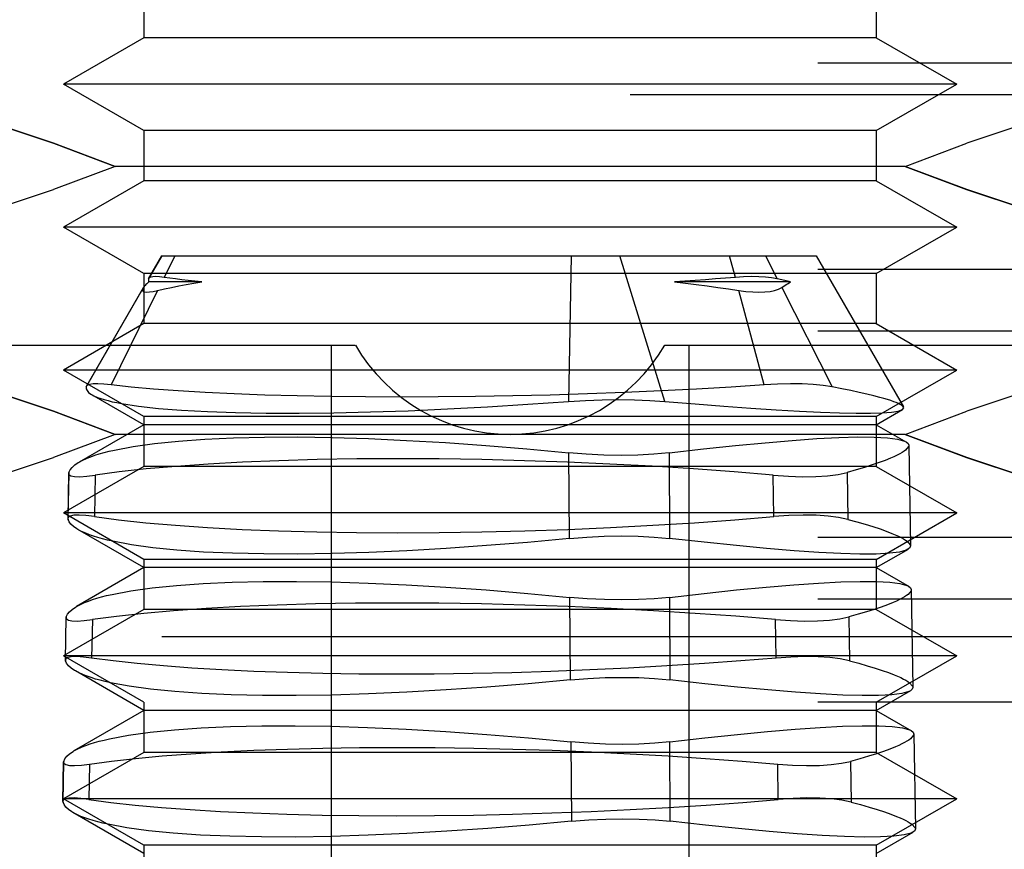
# Model space of a CAD drawing. Header units: inches. Extents: x 0 to 37.8, y 0 to 24.4.
# Tile 7 of 38: x 15.853 to 16.07, y 5.326 to 5.509. Entities that reach past the tile are written whole.
import ezdxf

# ---------------------------------------------------------------- set-up
doc = ezdxf.new("R2010")
doc.units = ezdxf.units.IN
doc.header["$LTSCALE"] = 2.077778
doc.header["$MEASUREMENT"] = 0
doc.linetypes.add('HIDDEN', pattern=[0.2, 0.1, -0.1])
doc.layers.add('DOOR_ASSEMBLY', color=7, linetype='CONTINUOUS')

msp = doc.modelspace()

# ---------------------------------------------------------------- linework, layer by layer
at = {"layer": 'DOOR_ASSEMBLY', "color": 8, "linetype": 'HIDDEN'}
for p, q in [((15.87993, 5.51619), (15.87993, 5.50515)), ((16.04135, 5.51619), (16.04135, 5.50515)), ((15.87993, 5.50515), (15.86221, 5.49492)), ((16.04135, 5.50515), (15.87993, 5.50515)), ((16.04135, 5.50515), (16.05906, 5.49492)), ((16.23623, 5.49955), (15.68505, 5.49955)), ((16.05906, 5.49492), (15.86221, 5.49492)), ((15.87993, 5.48469), (15.86221, 5.49492)), ((16.04135, 5.48469), (16.05906, 5.49492)), ((16.19489, 5.49257), (15.72639, 5.49257)), ((16.07483, 5.48645), (16.06126, 5.48193)), ((15.87993, 5.48469), (15.87993, 5.47365)), ((16.04135, 5.48469), (15.87993, 5.48469)), ((16.04135, 5.48469), (16.04135, 5.47365)), ((16.04769, 5.47682), (16.06127, 5.48194)), ((15.87359, 5.47682), (15.86001, 5.4717)), ((16.04769, 5.47682), (15.87359, 5.47682)), ((15.87993, 5.47365), (15.86221, 5.46342)), ((16.04135, 5.47365), (15.87993, 5.47365)), ((16.04135, 5.47365), (16.05906, 5.46342)), ((15.84645, 5.46719), (15.86002, 5.4717)), ((16.05906, 5.46342), (15.86221, 5.46342)), ((15.87993, 5.4532), (15.86221, 5.46342)), ((16.04135, 5.4532), (16.05906, 5.46342)), ((15.88099, 5.45205), (15.88392, 5.45713)), ((15.8839, 5.45713), (15.88103, 5.45216)), ((15.88391, 5.45713), (16.02807, 5.45713)), ((15.88674, 5.45713), (15.8844, 5.45236)), ((15.97409, 5.45713), (15.97355, 5.42502)), ((15.99475, 5.42502), (15.98483, 5.45713)), ((16.01029, 5.45236), (16.00901, 5.45713)), ((16.01693, 5.45713), (16.01951, 5.45205)), ((16.02807, 5.45713), (16.04732, 5.4238)), ((16.23623, 5.45409), (15.68505, 5.45409)), ((15.87993, 5.4532), (15.87993, 5.44216)), ((16.04135, 5.4532), (15.87993, 5.4532)), ((16.04135, 5.4532), (16.04135, 5.44216)), ((15.88103, 5.45215), (15.88099, 5.45205)), ((15.89269, 5.45139), (15.88101, 5.45139)), ((16.02241, 5.45139), (15.99686, 5.45139)), ((16.02051, 5.45183), (16.01951, 5.45205)), ((16.02148, 5.45161), (16.02051, 5.45183)), ((16.02241, 5.45139), (16.02148, 5.45161)), ((15.86725, 5.42824), (15.87986, 5.4501)), ((15.87972, 5.44989), (15.86731, 5.42839)), ((15.88297, 5.44947), (15.87275, 5.42867)), ((15.87986, 5.4501), (15.87973, 5.44989)), ((16.01664, 5.42867), (16.01106, 5.44947)), ((16.0205, 5.4501), (16.03161, 5.42824)), ((15.87993, 5.44216), (15.86221, 5.43193)), ((16.04135, 5.44216), (15.87993, 5.44216)), ((16.04135, 5.44216), (16.05906, 5.43193)), ((16.23623, 5.44049), (15.68505, 5.44049)), ((15.72291, 5.43745), (15.92654, 5.43745)), ((15.92127, 5.26028), (15.92127, 5.43745)), ((15.99473, 5.43745), (16.19836, 5.43745)), ((16.00001, 5.43745), (16.00001, 5.26028)), ((16.05906, 5.43193), (15.86221, 5.43193)), ((15.87993, 5.4217), (15.86221, 5.43193)), ((16.04135, 5.4217), (16.05906, 5.43193)), ((15.86731, 5.42839), (15.86725, 5.42824)), ((15.87993, 5.41989), (15.86851, 5.42649)), ((16.07483, 5.4274), (16.06126, 5.42288)), ((16.04135, 5.41989), (16.04715, 5.42324)), ((16.04769, 5.41776), (16.06127, 5.42289)), ((15.87993, 5.4217), (15.87993, 5.41066)), ((16.04135, 5.4217), (15.87993, 5.4217)), ((16.04135, 5.4217), (16.04135, 5.41066)), ((15.87359, 5.41776), (15.86001, 5.41264)), ((15.87993, 5.41989), (15.86567, 5.41166)), ((16.04769, 5.41776), (15.87359, 5.41776)), ((16.04135, 5.41989), (15.87993, 5.41989)), ((16.04135, 5.41989), (16.048, 5.41605)), ((15.97371, 5.39481), (15.97357, 5.41368)), ((15.99571, 5.41368), (15.99575, 5.39481)), ((16.04849, 5.4153), (16.04887, 5.39321)), ((15.84645, 5.40813), (15.86002, 5.41265)), ((15.87993, 5.41066), (15.86221, 5.40043)), ((15.86338, 5.40918), (15.8632, 5.39921)), ((15.86323, 5.39903), (15.86342, 5.40938)), ((15.86342, 5.40938), (15.86338, 5.40918)), ((16.04135, 5.41066), (15.87993, 5.41066)), ((16.03494, 5.40938), (16.03506, 5.39903)), ((16.04135, 5.41066), (16.05906, 5.40043)), ((15.86921, 5.40877), (15.86904, 5.39962)), ((16.01878, 5.39962), (16.01864, 5.40877)), ((16.05906, 5.40043), (15.86221, 5.40043)), ((15.87993, 5.3902), (15.86221, 5.40043)), ((16.04135, 5.3902), (16.05906, 5.40043)), ((15.8632, 5.39921), (15.86323, 5.39903)), ((15.87993, 5.3884), (15.8654, 5.39679)), ((16.23623, 5.39503), (15.68505, 5.39503)), ((16.04135, 5.3884), (16.04841, 5.39248)), ((15.87993, 5.3902), (15.87993, 5.37917)), ((16.04135, 5.3902), (15.87993, 5.3902)), ((16.04135, 5.3902), (16.04135, 5.37917)), ((15.87993, 5.3884), (15.8651, 5.37984)), ((16.04135, 5.3884), (15.87993, 5.3884)), ((16.04135, 5.3884), (16.04856, 5.38423)), ((16.04904, 5.38349), (16.04942, 5.36202)), ((16.23623, 5.38144), (15.68505, 5.38144)), ((15.97395, 5.36365), (15.97381, 5.38184)), ((15.99579, 5.38184), (15.99583, 5.36365)), ((15.87993, 5.37917), (15.86221, 5.36894)), ((16.04135, 5.37917), (15.87993, 5.37917)), ((16.04135, 5.37917), (16.05906, 5.36894)), ((15.86265, 5.36801), (15.86282, 5.3774)), ((15.86268, 5.36787), (15.86285, 5.37753)), ((15.86285, 5.37753), (15.86282, 5.37735)), ((15.8686, 5.37693), (15.86844, 5.36846)), ((16.01925, 5.36846), (16.01912, 5.37693)), ((16.03531, 5.37753), (16.03542, 5.36787)), ((16.09167, 5.37312), (15.8296, 5.37312)), ((16.05906, 5.36894), (15.86221, 5.36894)), ((15.87993, 5.35871), (15.86221, 5.36894)), ((15.86265, 5.36805), (15.86268, 5.36787)), ((16.04135, 5.35871), (16.05906, 5.36894)), ((15.87993, 5.3569), (15.86485, 5.36561)), ((16.04135, 5.3569), (16.04896, 5.3613)), ((16.23623, 5.35871), (15.68505, 5.35871)), ((15.87993, 5.35871), (15.87993, 5.34767)), ((16.04135, 5.35871), (16.04135, 5.34767)), ((15.87993, 5.3569), (15.86453, 5.34801)), ((16.04135, 5.3569), (15.87993, 5.3569)), ((16.04135, 5.3569), (16.04912, 5.35242)), ((16.0496, 5.35167), (16.04996, 5.33084)), ((15.97405, 5.35001), (15.97418, 5.33249)), ((15.99591, 5.33249), (15.99586, 5.35001)), ((15.87993, 5.34767), (15.86221, 5.33744)), ((16.04135, 5.34767), (15.87993, 5.34767)), ((16.04135, 5.34767), (16.05906, 5.33744)), ((15.8621, 5.33684), (15.86226, 5.34556)), ((15.86213, 5.33671), (15.86229, 5.34569)), ((15.86229, 5.34569), (15.86226, 5.34552)), ((15.86799, 5.3451), (15.86785, 5.33729)), ((16.01973, 5.33729), (16.01961, 5.3451)), ((16.03567, 5.34569), (16.03577, 5.33671)), ((15.86211, 5.33688), (15.86213, 5.33671)), ((16.05906, 5.33744), (15.86221, 5.33744)), ((15.87993, 5.32721), (15.86221, 5.33744)), ((16.04135, 5.32721), (16.05906, 5.33744)), ((15.87993, 5.32541), (15.86429, 5.33444)), ((16.04135, 5.32541), (16.0495, 5.33011)), ((15.87993, 5.32721), (15.87993, 5.31617)), ((16.04135, 5.32721), (15.87993, 5.32721)), ((16.04135, 5.32721), (16.04135, 5.31617))]:
    msp.add_line(p, q, dxfattribs=at)
for points in [[(15.76577, 5.49955), (15.77914, 5.49917), (15.79253, 5.49805), (15.80595, 5.4962), (15.8194, 5.49363), (15.83291, 5.49037), (15.84645, 5.48645), (15.86001, 5.48194), (15.87359, 5.47682)], [(15.87359, 5.47682), (15.86002, 5.48193), (15.84648, 5.48644), (15.83297, 5.49035), (15.81948, 5.49361), (15.80603, 5.49618), (15.7926, 5.49804), (15.77918, 5.49916), (15.76577, 5.49955)], [(16.15551, 5.45409), (16.14214, 5.45447), (16.12874, 5.45558), (16.11532, 5.45744), (16.10187, 5.46), (16.08837, 5.46327), (16.07483, 5.46719), (16.06127, 5.4717), (16.04769, 5.47682)], [(16.04769, 5.47682), (16.06125, 5.4717), (16.07479, 5.4672), (16.08831, 5.46329), (16.1018, 5.46003), (16.11525, 5.45746), (16.12867, 5.4556), (16.1421, 5.45448), (16.15551, 5.45409)], [(15.8844, 5.45236), (15.88342, 5.45248), (15.8826, 5.45253), (15.88195, 5.45251), (15.88146, 5.45243), (15.88114, 5.45227), (15.88103, 5.45215)], [(16.01951, 5.45205), (16.01828, 5.45227), (16.01692, 5.45243), (16.01543, 5.45251), (16.01382, 5.45253), (16.0121, 5.45248), (16.01029, 5.45236)], [(15.88101, 5.45139), (15.8808, 5.45118), (15.88059, 5.45096), (15.8804, 5.45075), (15.88021, 5.45053), (15.88003, 5.45032), (15.87986, 5.4501)], [(15.88099, 5.45205), (15.88097, 5.45194), (15.88096, 5.45183), (15.88096, 5.45172), (15.88096, 5.45161), (15.88098, 5.4515), (15.88101, 5.45139)], [(15.88297, 5.44947), (15.88448, 5.44981), (15.88604, 5.45014), (15.88764, 5.45047), (15.88928, 5.45078), (15.89097, 5.45109), (15.89269, 5.45139)], [(15.89269, 5.45139), (15.89117, 5.45154), (15.88971, 5.4517), (15.8883, 5.45185), (15.88694, 5.45202), (15.88564, 5.45219), (15.8844, 5.45236)], [(16.01029, 5.45236), (16.00812, 5.45219), (16.00593, 5.45202), (16.0037, 5.45185), (16.00145, 5.4517), (15.99917, 5.45154), (15.99686, 5.45139)], [(15.99686, 5.45139), (15.99927, 5.45109), (16.00166, 5.45078), (16.00404, 5.45047), (16.0064, 5.45014), (16.00874, 5.44981), (16.01106, 5.44947)], [(16.0205, 5.4501), (16.02084, 5.45032), (16.02118, 5.45053), (16.0215, 5.45075), (16.02181, 5.45096), (16.02212, 5.45118), (16.02241, 5.45139)], [(15.87973, 5.44989), (15.87965, 5.44974), (15.87962, 5.44947), (15.87976, 5.44927), (15.88008, 5.44915), (15.88056, 5.44911), (15.88121, 5.44915), (15.88202, 5.44927), (15.88297, 5.44947)], [(16.01106, 5.44947), (16.01263, 5.44927), (16.0141, 5.44915), (16.01549, 5.44911), (16.01676, 5.44915), (16.01792, 5.44927), (16.01893, 5.44947), (16.01979, 5.44974), (16.0205, 5.4501)], [(15.76577, 5.44049), (15.77914, 5.44011), (15.79253, 5.439), (15.80595, 5.43714), (15.8194, 5.43458), (15.83291, 5.43131), (15.84645, 5.4274), (15.86001, 5.42289), (15.87359, 5.41776)], [(15.87359, 5.41776), (15.86002, 5.42288), (15.84648, 5.42738), (15.83297, 5.43129), (15.81948, 5.43455), (15.80603, 5.43712), (15.7926, 5.43898), (15.77918, 5.4401), (15.76577, 5.44049)], [(15.87275, 5.42867), (15.87115, 5.42884), (15.86981, 5.42891), (15.86874, 5.42889), (15.86796, 5.42877), (15.86746, 5.42855), (15.86731, 5.42839)], [(16.01664, 5.42867), (16.00933, 5.42819), (16.00174, 5.42775), (15.9939, 5.42735), (15.98587, 5.427), (15.97772, 5.42669), (15.96949, 5.42643), (15.96123, 5.42623), (15.95299, 5.42609), (15.94479, 5.426), (15.9367, 5.42597), (15.92881, 5.426), (15.92113, 5.42609), (15.91371, 5.42623), (15.9066, 5.42643), (15.89985, 5.42668), (15.89348, 5.42698), (15.88753, 5.42734), (15.88207, 5.42774), (15.87714, 5.42818), (15.87275, 5.42867)], [(16.03161, 5.42824), (16.02965, 5.42855), (16.02745, 5.42877), (16.02502, 5.42889), (16.0224, 5.42891), (16.0196, 5.42884), (16.01664, 5.42867)], [(15.86725, 5.42824), (15.86726, 5.42782), (15.86743, 5.42741), (15.86777, 5.42702), (15.86827, 5.42663), (15.86852, 5.42648)], [(15.86852, 5.42648), (15.86894, 5.42626), (15.86976, 5.4259)], [(16.04215, 5.4259), (16.04077, 5.42626), (16.03924, 5.42663), (16.03755, 5.42702), (16.03572, 5.42741), (16.03374, 5.42782), (16.03161, 5.42824)], [(15.86976, 5.4259), (15.87045, 5.42566), (15.87121, 5.42542), (15.87205, 5.42519), (15.87297, 5.42496), (15.87397, 5.42475), (15.87504, 5.42454)], [(15.87504, 5.42454), (15.87877, 5.42396), (15.88319, 5.42347), (15.88826, 5.42307), (15.89393, 5.42276), (15.90015, 5.42254), (15.90689, 5.42243), (15.91415, 5.42242), (15.92184, 5.4225), (15.92986, 5.42269), (15.93819, 5.42297), (15.94682, 5.42335), (15.95566, 5.42383), (15.96459, 5.42438), (15.97355, 5.42502)], [(15.97355, 5.42502), (15.97725, 5.42525), (15.98091, 5.42539), (15.98452, 5.42544), (15.98805, 5.42539), (15.99147, 5.42525), (15.99475, 5.42502)], [(15.99475, 5.42502), (16.00141, 5.42445), (16.00774, 5.42396), (16.0137, 5.42352), (16.01926, 5.42316), (16.02439, 5.42286), (16.02906, 5.42263), (16.03323, 5.42249), (16.03691, 5.42242), (16.04006, 5.42242), (16.04267, 5.4225), (16.04471, 5.42266), (16.04618, 5.4229), (16.04709, 5.42321)], [(16.04623, 5.42454), (16.04575, 5.42475), (16.04519, 5.42496), (16.04455, 5.42519), (16.04383, 5.42542), (16.04303, 5.42566), (16.04215, 5.4259)], [(16.04733, 5.42378), (16.0471, 5.42403), (16.04623, 5.42454)], [(16.04709, 5.42321), (16.04739, 5.42358), (16.04733, 5.42378)], [(16.15551, 5.39503), (16.14214, 5.39541), (16.12874, 5.39653), (16.11532, 5.39838), (16.10187, 5.40095), (16.08837, 5.40421), (16.07483, 5.40813), (16.06127, 5.41264), (16.04769, 5.41776)], [(16.04769, 5.41776), (16.06125, 5.41265), (16.07479, 5.40814), (16.08831, 5.40424), (16.1018, 5.40097), (16.11525, 5.3984), (16.12867, 5.39654), (16.1421, 5.39542), (16.15551, 5.39503)], [(15.87347, 5.41431), (15.87758, 5.41509), (15.88228, 5.41575), (15.88756, 5.41629), (15.89339, 5.41671), (15.89972, 5.417), (15.90653, 5.41716), (15.91378, 5.41718), (15.92144, 5.41706), (15.92946, 5.41682), (15.93779, 5.41644), (15.94642, 5.41593), (15.9553, 5.41529), (15.96436, 5.41454), (15.97357, 5.41368)], [(15.99571, 5.41368), (16.00326, 5.41455), (16.01031, 5.41529), (16.01684, 5.41592), (16.02282, 5.41643), (16.02824, 5.41681), (16.03307, 5.41706), (16.0373, 5.41718), (16.04088, 5.41716), (16.04378, 5.417), (16.04599, 5.41671), (16.04753, 5.41629), (16.04791, 5.41611)], [(16.04791, 5.41611), (16.04834, 5.41575), (16.04848, 5.41535)], [(15.86742, 5.41251), (15.86825, 5.41283), (15.86915, 5.41315), (15.87013, 5.41345), (15.87117, 5.41375), (15.87229, 5.41403), (15.87347, 5.41431)], [(15.99571, 5.41368), (15.99233, 5.41336), (15.98879, 5.41317), (15.98509, 5.41311), (15.9813, 5.41317), (15.97744, 5.41336), (15.97357, 5.41368)], [(16.04781, 5.41431), (16.04745, 5.41403), (16.04701, 5.41375), (16.0465, 5.41345), (16.04591, 5.41315), (16.04524, 5.41283), (16.0445, 5.41251)], [(16.04848, 5.41535), (16.04843, 5.41508), (16.04781, 5.41431)], [(15.86342, 5.40938), (15.86368, 5.40994), (15.86411, 5.41048), (15.8647, 5.41102), (15.86545, 5.41153), (15.86567, 5.41166)], [(15.86567, 5.41166), (15.86636, 5.41203), (15.86742, 5.41251)], [(16.01864, 5.40877), (16.00999, 5.40949), (16.00108, 5.41014), (15.99195, 5.41072), (15.98266, 5.41121), (15.97327, 5.41163), (15.96383, 5.41196), (15.95439, 5.4122), (15.94503, 5.41234), (15.93583, 5.41239), (15.92685, 5.41234), (15.91811, 5.4122), (15.9097, 5.41196), (15.9017, 5.41163), (15.89414, 5.41121), (15.88703, 5.41071), (15.88046, 5.41013), (15.87452, 5.40948), (15.86921, 5.40877)], [(16.0445, 5.41251), (16.0433, 5.41203), (16.04194, 5.41153), (16.04042, 5.41102), (16.03875, 5.41048), (16.03692, 5.40994), (16.03494, 5.40938)], [(15.86338, 5.40918), (15.86344, 5.40894), (15.86386, 5.40863), (15.86465, 5.40846), (15.86582, 5.40843), (15.86734, 5.40853), (15.86921, 5.40877)], [(16.01864, 5.40877), (16.02197, 5.40853), (16.02509, 5.40843), (16.02799, 5.40846), (16.03061, 5.40863), (16.03293, 5.40894), (16.03494, 5.40938)], [(15.86904, 5.39962), (15.86718, 5.39985), (15.86567, 5.39995), (15.8645, 5.39992), (15.8637, 5.39976), (15.86328, 5.39946), (15.8632, 5.39921)], [(15.86541, 5.39678), (15.86519, 5.39691), (15.86446, 5.39742), (15.86388, 5.39794), (15.86348, 5.39848), (15.86323, 5.39903)], [(15.86904, 5.39962), (15.87439, 5.39891), (15.88036, 5.39827), (15.88691, 5.39771), (15.89399, 5.39722), (15.90157, 5.39681), (15.90959, 5.39649), (15.91803, 5.39626), (15.92679, 5.39612), (15.93581, 5.39607), (15.94503, 5.39611), (15.95442, 5.39626), (15.96389, 5.39649), (15.97335, 5.39681), (15.98277, 5.39722), (15.99212, 5.39772), (16.0013, 5.39829), (16.01019, 5.39892), (16.01878, 5.39962)], [(16.03506, 5.39903), (16.03304, 5.39946), (16.03072, 5.39976), (16.0281, 5.39992), (16.02521, 5.39995), (16.0221, 5.39985), (16.01878, 5.39962)], [(16.03506, 5.39903), (16.03706, 5.39848), (16.03891, 5.39794), (16.04061, 5.39742), (16.04216, 5.39691), (16.04354, 5.39642), (16.04477, 5.39594)], [(15.86714, 5.39595), (15.86609, 5.39642), (15.86541, 5.39678)], [(15.87313, 5.39419), (15.87195, 5.39446), (15.87085, 5.39474), (15.86982, 5.39502), (15.86885, 5.39532), (15.86796, 5.39563), (15.86714, 5.39595)], [(15.97371, 5.39481), (15.96449, 5.39396), (15.95543, 5.39323), (15.94656, 5.39261), (15.93792, 5.39212), (15.92954, 5.39174), (15.92146, 5.39149), (15.91371, 5.39138), (15.90636, 5.3914), (15.8995, 5.39155), (15.89312, 5.39183), (15.88723, 5.39224), (15.88191, 5.39278), (15.87721, 5.39343), (15.87313, 5.39419)], [(15.97371, 5.39481), (15.97757, 5.39513), (15.9814, 5.39531), (15.98518, 5.39537), (15.98885, 5.39531), (15.99239, 5.39513), (15.99575, 5.39481)], [(16.04832, 5.39242), (16.04794, 5.39224), (16.04643, 5.39183), (16.04422, 5.39155), (16.04132, 5.39139), (16.03775, 5.39138), (16.03353, 5.39149), (16.02868, 5.39173), (16.02322, 5.3921), (16.01717, 5.39261), (16.01055, 5.39323), (16.0034, 5.39397), (15.99575, 5.39481)], [(16.04477, 5.39594), (16.04553, 5.39563), (16.04621, 5.39532), (16.04681, 5.39502), (16.04734, 5.39473), (16.04778, 5.39446), (16.04815, 5.39419)], [(16.04815, 5.39419), (16.04881, 5.39342), (16.04886, 5.39316)], [(16.04886, 5.39316), (16.04873, 5.39277), (16.04832, 5.39242)], [(15.87293, 5.38249), (15.87706, 5.38327), (15.8818, 5.38394), (15.88712, 5.38448), (15.89298, 5.38489), (15.89937, 5.38518), (15.90623, 5.38534), (15.91355, 5.38536), (15.92127, 5.38524), (15.92935, 5.38499), (15.93775, 5.38461), (15.94645, 5.3841), (15.9554, 5.38346), (15.96453, 5.38271), (15.97381, 5.38184)], [(15.99579, 5.38184), (16.00341, 5.38271), (16.01052, 5.38346), (16.01711, 5.38409), (16.02315, 5.3846), (16.02862, 5.38499), (16.0335, 5.38524), (16.03776, 5.38536), (16.04138, 5.38534), (16.0443, 5.38519), (16.04654, 5.3849), (16.04808, 5.38448), (16.04847, 5.38429)], [(16.04904, 5.38354), (16.04899, 5.38327), (16.04835, 5.38249)], [(16.04847, 5.38429), (16.0489, 5.38393), (16.04904, 5.38354)], [(15.86688, 5.3807), (15.86771, 5.38102), (15.86861, 5.38133), (15.86959, 5.38164), (15.87063, 5.38193), (15.87174, 5.38221), (15.87293, 5.38249)], [(15.99579, 5.38184), (15.99243, 5.38153), (15.98891, 5.38134), (15.98525, 5.38127), (15.98148, 5.38134), (15.97766, 5.38153), (15.97381, 5.38184)], [(16.04835, 5.38249), (16.04799, 5.38221), (16.04755, 5.38193), (16.04704, 5.38164), (16.04645, 5.38133), (16.04578, 5.38102), (16.04503, 5.3807)], [(15.86285, 5.37753), (15.86311, 5.3781), (15.86354, 5.37865), (15.86413, 5.37919), (15.86489, 5.37971), (15.86511, 5.37984)], [(15.86511, 5.37984), (15.86581, 5.38021), (15.86688, 5.3807)], [(16.01912, 5.37693), (16.01042, 5.37766), (16.00144, 5.37831), (15.99225, 5.37889), (15.98289, 5.37939), (15.97342, 5.37981), (15.9639, 5.38014), (15.95438, 5.38038), (15.94494, 5.38052), (15.93567, 5.38057), (15.92661, 5.38053), (15.9178, 5.38038), (15.90933, 5.38014), (15.90127, 5.37981), (15.89365, 5.37939), (15.8865, 5.37888), (15.8799, 5.3783), (15.87393, 5.37765), (15.8686, 5.37693)], [(16.04503, 5.3807), (16.04382, 5.38021), (16.04243, 5.37971), (16.04089, 5.37919), (16.03919, 5.37865), (16.03733, 5.3781), (16.03531, 5.37753)], [(15.86282, 5.37735), (15.86289, 5.3771), (15.8633, 5.3768), (15.86409, 5.37663), (15.86525, 5.3766), (15.86676, 5.3767), (15.8686, 5.37693)], [(16.01912, 5.37693), (16.02243, 5.3767), (16.02553, 5.3766), (16.0284, 5.37663), (16.031, 5.3768), (16.03331, 5.3771), (16.03531, 5.37753)], [(15.86844, 5.36846), (15.86661, 5.36869), (15.86511, 5.36879), (15.86395, 5.36875), (15.86316, 5.36859), (15.86273, 5.3683), (15.86265, 5.36805)], [(15.86485, 5.36561), (15.86464, 5.36573), (15.8639, 5.36624), (15.86332, 5.36677), (15.86292, 5.36731), (15.86268, 5.36787)], [(16.01925, 5.36846), (16.0115, 5.36782), (16.00347, 5.36724), (15.9952, 5.36671), (15.98676, 5.36624), (15.97822, 5.36583), (15.96961, 5.36549), (15.96101, 5.36523), (15.95244, 5.36504), (15.9439, 5.36493), (15.93549, 5.36489), (15.92731, 5.36493), (15.91935, 5.36504), (15.91161, 5.36524), (15.90418, 5.3655), (15.89714, 5.36584), (15.8905, 5.36624), (15.88427, 5.36671), (15.8785, 5.36724), (15.87321, 5.36782), (15.86844, 5.36846)], [(16.03542, 5.36787), (16.03341, 5.3683), (16.0311, 5.36859), (16.0285, 5.36875), (16.02563, 5.36879), (16.02254, 5.36869), (16.01925, 5.36846)], [(16.03542, 5.36787), (16.03746, 5.36732), (16.03934, 5.36677), (16.04107, 5.36624), (16.04264, 5.36573), (16.04405, 5.36524), (16.0453, 5.36476)], [(15.86661, 5.36476), (15.86555, 5.36524), (15.86485, 5.36561)], [(15.87259, 5.36301), (15.87142, 5.36328), (15.87032, 5.36356), (15.86929, 5.36384), (15.86833, 5.36414), (15.86743, 5.36444), (15.86661, 5.36476)], [(15.97395, 5.36365), (15.96466, 5.3628), (15.95553, 5.36206), (15.94659, 5.36144), (15.93788, 5.36094), (15.92943, 5.36056), (15.92128, 5.36031), (15.91347, 5.3602), (15.90607, 5.36021), (15.89915, 5.36037), (15.89272, 5.36065), (15.88679, 5.36106), (15.88143, 5.3616), (15.8767, 5.36225), (15.87259, 5.36301)], [(15.97395, 5.36365), (15.97778, 5.36396), (15.98158, 5.36415), (15.98533, 5.36421), (15.98898, 5.36415), (15.99249, 5.36396), (15.99583, 5.36365)], [(16.04886, 5.36124), (16.04848, 5.36106), (16.04696, 5.36065), (16.04473, 5.36037), (16.04181, 5.36021), (16.03821, 5.36019), (16.03395, 5.36031), (16.02905, 5.36055), (16.02355, 5.36093), (16.01744, 5.36143), (16.01076, 5.36206), (16.00355, 5.3628), (15.99583, 5.36365)], [(16.0453, 5.36476), (16.04605, 5.36444), (16.04673, 5.36414), (16.04734, 5.36384), (16.04786, 5.36355), (16.04831, 5.36328), (16.04868, 5.36301)], [(16.04868, 5.36301), (16.04935, 5.36224), (16.04941, 5.36197)], [(16.04941, 5.36197), (16.04928, 5.36159), (16.04886, 5.36124)], [(15.87238, 5.35066), (15.87654, 5.35145), (15.88131, 5.35212), (15.88667, 5.35266), (15.89258, 5.35308), (15.89901, 5.35337), (15.90593, 5.35353), (15.91331, 5.35354), (15.9211, 5.35343), (15.92924, 5.35317), (15.93771, 5.35279), (15.94648, 5.35227), (15.9555, 5.35163), (15.9647, 5.35088), (15.97405, 5.35001)], [(15.99586, 5.35001), (16.00355, 5.35088), (16.01074, 5.35163), (16.01739, 5.35227), (16.02348, 5.35278), (16.029, 5.35317), (16.03392, 5.35342), (16.03823, 5.35354), (16.04187, 5.35352), (16.04482, 5.35337), (16.04708, 5.35308), (16.04863, 5.35266), (16.04903, 5.35247)], [(15.86635, 5.34889), (15.86718, 5.34921), (15.86808, 5.34952), (15.86905, 5.34982), (15.87009, 5.35011), (15.8712, 5.35039), (15.87238, 5.35066)], [(16.04889, 5.35066), (16.04853, 5.35039), (16.04809, 5.35011), (16.04757, 5.34982), (16.04698, 5.34952), (16.04631, 5.34921), (16.04557, 5.34889)], [(16.04959, 5.35172), (16.04954, 5.35145), (16.04889, 5.35066)], [(16.04903, 5.35247), (16.04946, 5.35211), (16.04959, 5.35172)], [(15.86454, 5.34802), (15.86525, 5.3484), (15.86635, 5.34889)], [(15.86799, 5.3451), (15.87278, 5.34575), (15.87811, 5.34635), (15.88396, 5.34689), (15.89027, 5.34737), (15.89701, 5.34779), (15.90414, 5.34813), (15.91159, 5.3484), (15.91936, 5.3486), (15.92743, 5.34872), (15.93571, 5.34876), (15.94412, 5.34871), (15.95264, 5.3486), (15.96128, 5.3484), (15.96995, 5.34813), (15.97855, 5.34778), (15.98707, 5.34737), (15.99548, 5.34689), (16.00374, 5.34635), (16.0118, 5.34575), (16.01961, 5.3451)], [(15.99586, 5.35001), (15.99253, 5.34969), (15.98904, 5.34951), (15.9854, 5.34944), (15.98166, 5.34951), (15.97787, 5.34969), (15.97405, 5.35001)], [(16.04557, 5.34889), (16.04433, 5.3484), (16.04293, 5.34789), (16.04136, 5.34737), (16.03963, 5.34682), (16.03773, 5.34627), (16.03567, 5.34569)], [(15.86229, 5.34569), (15.86254, 5.34627), (15.86297, 5.34682), (15.86356, 5.34737), (15.86433, 5.34789), (15.86454, 5.34802)], [(15.86226, 5.34552), (15.86233, 5.34526), (15.86274, 5.34497), (15.86353, 5.3448), (15.86468, 5.34477), (15.86617, 5.34487), (15.86799, 5.3451)], [(16.01961, 5.3451), (16.02288, 5.34487), (16.02596, 5.34477), (16.0288, 5.3448), (16.03139, 5.34497), (16.03369, 5.34526), (16.03567, 5.34569)], [(15.86785, 5.33729), (15.86603, 5.33752), (15.86455, 5.33762), (15.8634, 5.33759), (15.86261, 5.33742), (15.86219, 5.33713), (15.86211, 5.33688)], [(16.03577, 5.33671), (16.03378, 5.33713), (16.03148, 5.33742), (16.0289, 5.33759), (16.02606, 5.33762), (16.02299, 5.33752), (16.01973, 5.33729)], [(15.8643, 5.33443), (15.86409, 5.33455), (15.86334, 5.33507), (15.86276, 5.3356), (15.86236, 5.33615), (15.86213, 5.33671)], [(15.86785, 5.33729), (15.87268, 5.33664), (15.87802, 5.33606), (15.88386, 5.33552), (15.89015, 5.33505), (15.89686, 5.33465), (15.90397, 5.33432), (15.91146, 5.33405), (15.91926, 5.33386), (15.92728, 5.33374), (15.93552, 5.3337), (15.94399, 5.33374), (15.95258, 5.33386), (15.9612, 5.33405), (15.96985, 5.33432), (15.97849, 5.33466), (15.98708, 5.33506), (15.99555, 5.33553), (16.00386, 5.33607), (16.01193, 5.33665), (16.01973, 5.33729)], [(16.03577, 5.33671), (16.03785, 5.33615), (16.03977, 5.3356), (16.04153, 5.33507), (16.04312, 5.33455), (16.04456, 5.33405), (16.04582, 5.33357)], [(15.86609, 5.33357), (15.86501, 5.33405), (15.8643, 5.33443)], [(15.87206, 5.33184), (15.87089, 5.3321), (15.86979, 5.33237), (15.86876, 5.33266), (15.8678, 5.33295), (15.86691, 5.33326), (15.86609, 5.33357)], [(16.04582, 5.33357), (16.04658, 5.33326), (16.04726, 5.33295), (16.04786, 5.33266), (16.04839, 5.33237), (16.04884, 5.3321), (16.04921, 5.33184)], [(15.97418, 5.33249), (15.96488, 5.33164), (15.95571, 5.3309), (15.9467, 5.33028), (15.93791, 5.32977), (15.9294, 5.32939), (15.92121, 5.32913), (15.91333, 5.32902), (15.90587, 5.32903), (15.89888, 5.32918), (15.89239, 5.32946), (15.88641, 5.32987), (15.88099, 5.33041), (15.87621, 5.33107), (15.87206, 5.33184)], [(15.97418, 5.33249), (15.97798, 5.33279), (15.98176, 5.33298), (15.98548, 5.33304), (15.9891, 5.33298), (15.99259, 5.33279), (15.99591, 5.33249)], [(16.04941, 5.33006), (16.04902, 5.32988), (16.04749, 5.32947), (16.04524, 5.32918), (16.04229, 5.32903), (16.03866, 5.32901), (16.03436, 5.32913), (16.02943, 5.32938), (16.02387, 5.32975), (16.01771, 5.33026), (16.01097, 5.33089), (16.00369, 5.33163), (15.99591, 5.33249)], [(16.04921, 5.33184), (16.04989, 5.33106), (16.04995, 5.33079)], [(16.04995, 5.33079), (16.04982, 5.33041), (16.04941, 5.33006)]]:
    msp.add_lwpolyline(points, dxfattribs=at)
msp.add_arc((15.96064, 5.45713), 0.03937, 210, 330, dxfattribs=at)

doc.saveas('drawing.dxf')
